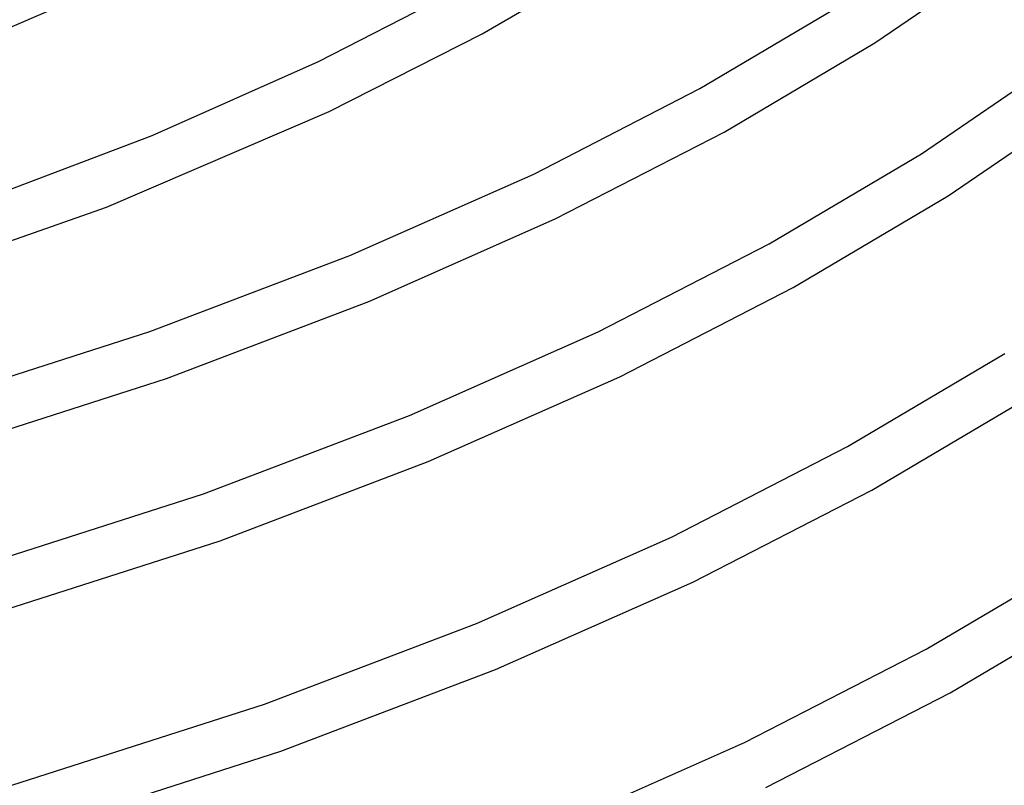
# Model space of a CAD drawing. Header units: millimetres. Extents: x -470 to 470, y -236 to 403.
# Tile 85 of 107: x 143 to 222, y 123 to 184. Entities that reach past the tile are written whole.
import ezdxf

# ---------------------------------------------------------------- set-up
doc = ezdxf.new("R2010")
doc.units = ezdxf.units.MM
doc.layers.add('THICK', color=7, linetype='Continuous')

msp = doc.modelspace()

# ---------------------------------------------------------------- linework, layer by layer
at = {"layer": 'THICK'}
for p, q in [((211.704, 182.195), (223.078, 189.979)), ((180.174, 182.928), (190.471, 188.927)), ((167.028, 180.702), (179.127, 186.916)), ((133.509, 179.691), (149.378, 186.525)), ((197.655, 178.524), (209.558, 185.57)), ((167.877, 176.694), (180.174, 182.928)), ((199.588, 175.022), (211.704, 182.195)), ((153.661, 174.773), (167.028, 180.702)), ((215.453, 173.293), (226.785, 181.041)), ((184.3, 171.666), (197.655, 178.524)), ((217.598, 169.917), (229.629, 178.17)), ((149.996, 169), (167.877, 176.694)), ((139.095, 169.229), (153.661, 174.773)), ((186.025, 168.057), (199.588, 175.022)), ((203.213, 166.047), (215.453, 173.293)), ((169.548, 165.122), (184.3, 171.666)), ((205.146, 162.545), (217.598, 169.917)), ((130.182, 162.065), (149.996, 169)), ((171.07, 161.423), (186.025, 168.057)), ((189.482, 158.995), (203.213, 166.047)), ((153.474, 159.003), (169.548, 165.122)), ((191.207, 155.386), (205.146, 162.545)), ((154.8, 155.23), (171.07, 161.423)), ((134.323, 152.865), (153.474, 159.003)), ((174.314, 152.267), (189.482, 158.995)), ((209.513, 149.77), (222.133, 157.241)), ((135.625, 149.078), (154.8, 155.23)), ((175.836, 148.568), (191.207, 155.386)), ((211.446, 146.268), (224.279, 153.866)), ((157.787, 145.976), (174.314, 152.267)), ((195.355, 142.499), (209.513, 149.77)), ((159.114, 142.203), (175.836, 148.568)), ((138.062, 139.654), (157.787, 145.976)), ((197.079, 138.89), (211.446, 146.268)), ((179.715, 135.562), (195.355, 142.499)), ((139.034, 135.771), (159.114, 142.203)), ((215.812, 133.493), (228.813, 141.19)), ((181.238, 131.863), (197.079, 138.89)), ((217.745, 129.991), (230.959, 137.814)), ((162.676, 129.076), (179.715, 135.562)), ((201.227, 126.003), (215.812, 133.493)), ((164.003, 125.302), (181.238, 131.863)), ((202.952, 122.394), (217.745, 129.991)), ((142.381, 122.57), (162.676, 129.076)), ((185.117, 118.857), (201.227, 126.003)), ((143.433, 118.711), (164.003, 125.302))]:
    msp.add_line(p, q, dxfattribs=at)

doc.saveas('drawing.dxf')
